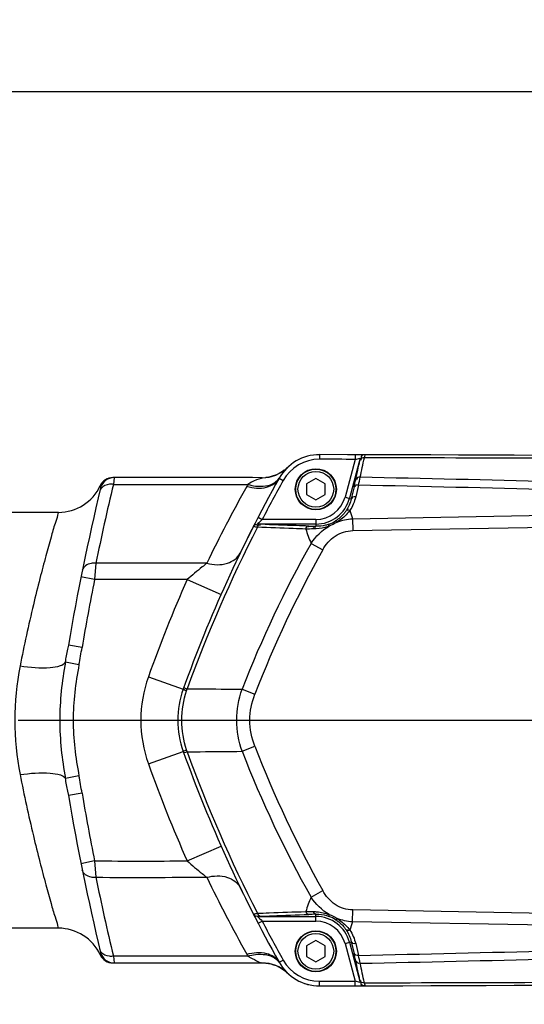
# Model space of a CAD drawing. Header units: millimetres. Extents: x 0 to 11890, y 0 to 8410.
# Tile 124 of 130: x 7188 to 7297, y 5943 to 6156. Entities that reach past the tile are written whole.
import ezdxf

# ---------------------------------------------------------------- set-up
doc = ezdxf.new("R2010")
doc.units = ezdxf.units.MM
doc.header["$LTSCALE"] = 653.95
doc.linetypes.add('CENTER', pattern=[0.6, 0.375, -0.075, 0.075, -0.075])
doc.layers.get('0').update_dxf_attribs({"linetype": 'CONTINUOUS'})
for name, color, linetype in [('204101000064_DXF_AXIS', 7, 'CONTINUOUS'), ('304102000094DXF_CONTINUOUS_LINE', 7, 'CONTINUOUS'), ('304102000129DXF_CONTINUOUS_LINE', 7, 'CONTINUOUS'), ('304105000066DXF_CONTINUOUS_LINE', 7, 'CONTINUOUS'), ('304106000105DXF_CONTINUOUS_LINE', 7, 'CONTINUOUS'), ('501023000065DXF_CONTINUOUS_LINE', 7, 'CONTINUOUS'), ('JISHUZILIAO_DXF_DIMENSION', 7, 'CONTINUOUS')]:
    doc.layers.add(name, color=color, linetype=linetype)
doc.styles.get("Standard").update_dxf_attribs({"font": 'txt', "width": 0.7})
doc.dimstyles.new('DIMSTYLE_10', dxfattribs={"dimtxt": 85, "dimasz": 60, "dimexe": 1, "dimexo": 0, "dimgap": 2.125, "dimtad": 0, "dimtih": 1, "dimtoh": 1, "dimdec": 1, "dimdsep": 46, "dimtxsty": 'Standard', "dimblk": '_FILLED', "dimblk1": '_FILLED', "dimblk2": '_FILLED', "dimcen": 0.09, "dimclrt": 5, "dimazin": 2, "dimtp": 1.2, "dimtm": 1.2, "dimtfac": 1, "dimtdec": 1, "dimtofl": 0, "dimtmove": 0, "dimatfit": 3, "dimldrblk": '_FILLED', "dimfxl": 1, "dimtolj": 1, "dimarcsym": 0})
doc.dimstyles.new('DIMSTYLE_13', dxfattribs={"dimtxt": 85, "dimasz": 60, "dimexe": 1, "dimexo": 0, "dimgap": 2.125, "dimtad": 0, "dimtih": 1, "dimtoh": 1, "dimdec": 1, "dimdsep": 46, "dimtxsty": 'Standard', "dimblk": '_FILLED', "dimblk1": '_FILLED', "dimblk2": '_FILLED', "dimcen": 0.09, "dimclrt": 5, "dimazin": 2, "dimtp": 2, "dimtm": 2, "dimtfac": 1, "dimtdec": 1, "dimtofl": 0, "dimtmove": 0, "dimatfit": 3, "dimldrblk": '_FILLED', "dimfxl": 1, "dimtolj": 1, "dimarcsym": 0})
doc.dimstyles.new('DIMSTYLE_14', dxfattribs={"dimtxt": 85, "dimasz": 60, "dimexe": 1, "dimexo": 0, "dimgap": 2.125, "dimtad": 1, "dimdsep": 46, "dimtxsty": 'Standard', "dimblk": '_FILLED', "dimblk1": '_FILLED', "dimblk2": '_FILLED', "dimcen": 0.09, "dimclrt": 5, "dimazin": 2, "dimtp": 0.8, "dimtm": 0.8, "dimtfac": 1, "dimtofl": 0, "dimtmove": 0, "dimatfit": 3, "dimldrblk": '_FILLED', "dimfxl": 1, "dimtolj": 1, "dimarcsym": 0})
doc.dimstyles.new('DIMSTYLE_16', dxfattribs={"dimtxt": 85, "dimasz": 60, "dimexe": 1, "dimexo": 0, "dimgap": 2.125, "dimtad": 1, "dimdec": 1, "dimdsep": 46, "dimtxsty": 'Standard', "dimblk": '_FILLED', "dimblk1": '_FILLED', "dimblk2": '_FILLED', "dimcen": 0.09, "dimclrt": 5, "dimazin": 2, "dimtp": 2, "dimtm": 2, "dimtfac": 1, "dimtdec": 1, "dimtofl": 0, "dimtmove": 0, "dimatfit": 3, "dimldrblk": '_FILLED', "dimfxl": 1, "dimtolj": 1, "dimarcsym": 0})

# ---------------------------------------------------------------- blocks, each defined once
blk = doc.blocks.new('*D16')
at = {"layer": 'JISHUZILIAO_DXF_DIMENSION', "color": 2, "linetype": 'Continuous', "transparency": 16777216}
blk.add_line((8315.8, 5042.3), (8315.8, 6825), dxfattribs=at)
blk = doc.blocks.new('_FILLED')
at = {"color": 0, "linetype": 'ByBlock'}
blk.add_solid([(0, 0), (-1, 0.1667), (-1, -0.1667)], dxfattribs=at)
blk = doc.blocks.new('*D25')
at = {"layer": 'JISHUZILIAO_DXF_DIMENSION', "color": 2, "linetype": 'Continuous', "transparency": 16777216}
blk.add_line((6713.72, 6644.39), (8833.8, 6644.39), dxfattribs=at)
blk = doc.blocks.new('*D30')
at = {"layer": 'JISHUZILIAO_DXF_DIMENSION', "color": 2, "linetype": 'Continuous', "transparency": 16777216}
for p, q in [((6713.72, 6644.39), (9410.99, 6644.39)), ((9400.99, 6644.39), (9400.99, 5077.9)), ((9400.99, 3511.42), (9400.99, 5077.9)), ((7034.91, 3511.42), (9410.99, 3511.42))]:
    blk.add_line(p, q, dxfattribs=at)
at = {"layer": 'JISHUZILIAO_DXF_DIMENSION', "color": 2, "linetype": 'Continuous', "transparency": 16777216, "xscale": 60, "yscale": 60, "zscale": 60}
for p, rotation in [((9400.99, 6644.39), 90), ((9400.99, 3511.42), 270)]:
    blk.add_blockref('_FILLED', p, dxfattribs=dict(at, rotation=rotation))
blk = doc.blocks.new('*D32')
at = {"layer": 'JISHUZILIAO_DXF_DIMENSION', "color": 2, "linetype": 'Continuous', "transparency": 16777216}
for p, q in [((6713.72, 5842.3), (6713.72, 6150.34)), ((7531.22, 6004.3), (7531.22, 6150.34)), ((6713.72, 6140.34), (7122.47, 6140.34)), ((7531.22, 6140.34), (7122.47, 6140.34))]:
    blk.add_line(p, q, dxfattribs=at)
at = {"layer": 'JISHUZILIAO_DXF_DIMENSION', "color": 2, "linetype": 'Continuous', "transparency": 16777216, "xscale": 60, "yscale": 60, "zscale": 60, "rotation": 180}
blk.add_blockref('_FILLED', (6713.72, 6140.34), dxfattribs=at)
at = {"layer": 'JISHUZILIAO_DXF_DIMENSION', "color": 2, "linetype": 'Continuous', "transparency": 16777216, "xscale": 60, "yscale": 60, "zscale": 60}
blk.add_blockref('_FILLED', (7531.22, 6140.34), dxfattribs=at)

msp = doc.modelspace()

# ---------------------------------------------------------------- linework, layer by layer
at = {"color": 2, "linetype": 'Continuous'}
msp.add_arc((6713.715, 5042.3), 1602.087, 295, 180, dxfattribs=at)
at = {"layer": '204101000064_DXF_AXIS', "color": 7, "linetype": 'CENTER'}
msp.add_line((6795.436, 6004.3), (7510.033, 6004.3), dxfattribs=at)
at = {"layer": '304102000094DXF_CONTINUOUS_LINE', "color": 9, "linetype": 'Continuous'}
for p, q in [((7208.571, 6056.827), (7208.43, 6055.363)), ((7204.646, 6038.29), (7204.362, 6034.754)), ((7204.362, 6034.754), (7201.42, 6035.343)), ((7224.391, 6034.754), (7231.707, 6031.517)), ((7201.647, 6020.047), (7198.689, 6020.547)), ((7200.983, 6016.325), (7198.043, 6016.868)), ((7215.994, 6013.716), (7223.528, 6011.026)), ((7215.994, 5994.883), (7223.528, 5997.573)), ((7200.983, 5992.274), (7198.043, 5991.731)), ((7201.647, 5988.552), (7198.689, 5988.052)), ((7224.391, 5973.845), (7231.707, 5977.082)), ((7204.362, 5973.845), (7201.42, 5973.256)), ((7204.362, 5973.845), (7204.646, 5970.309)), ((7205.627, 5953.586), (7205.597, 5953.509)), ((7208.43, 5953.237), (7208.571, 5951.772))]:
    msp.add_line(p, q, dxfattribs=at)
at = {"layer": '304102000094DXF_CONTINUOUS_LINE', "color": 7, "linetype": 'Continuous'}
for p, q in [((7240.566, 6056.81), (7241.434, 6056.856)), ((7244.285, 6057.721), (7243.881, 6057.524)), ((7244.669, 6057.936), (7244.285, 6057.721)), ((7245.033, 6058.166), (7244.669, 6057.936)), ((7245.379, 6058.412), (7245.033, 6058.166)), ((7196.527, 6049.3), (7089.78, 6049.3)), ((7198.689, 6020.547), (7198.538, 6019.666)), ((7198.538, 5988.933), (7198.689, 5988.052)), ((7196.527, 5959.3), (7089.78, 5959.3)), ((7240.566, 5951.789), (7241.433, 5951.744)), ((7242.514, 5951.551), (7243.07, 5951.391)), ((7243.07, 5951.391), (7243.609, 5951.192)), ((7243.609, 5951.192), (7244.122, 5950.961)), ((7244.122, 5950.961), (7244.6, 5950.704)), ((7244.6, 5950.704), (7245.036, 5950.431)), ((7245.036, 5950.431), (7245.424, 5950.153))]:
    msp.add_line(p, q, dxfattribs=at)
for points in [[(7243.015, 6057.19), (7242.554, 6057.058), (7242.074, 6056.951), (7241.577, 6056.872), (7241.434, 6056.856)], [(7243.881, 6057.524), (7243.458, 6057.347), (7243.015, 6057.19)], [(7241.433, 5951.744), (7241.952, 5951.67), (7242.514, 5951.551)]]:
    msp.add_lwpolyline(points, dxfattribs=at)
at = {"layer": '304102000094DXF_CONTINUOUS_LINE', "color": 9, "linetype": 'Continuous'}
for points in [[(7237.537, 6055.349), (7237.413, 6055.137), (7237.292, 6054.925)], [(7237.292, 5953.674), (7237.413, 5953.462), (7237.537, 5953.25)]]:
    msp.add_lwpolyline(points, dxfattribs=at)
at = {"layer": '304102000094DXF_CONTINUOUS_LINE', "color": 7, "linetype": 'Continuous'}
for centre, radius, start, end in [((7240.577, 6064.809), 8, 269.92461, 313.66849), ((7208.318, 6053.827), 3, 90.01611, 155.10528), ((7208.572, 6053.827), 3, 90.01458, 166.4267), ((7213.66, -13938.172), 19995, 89.9229006, 90.0153105), ((7196.526, 6059.299), 10, 270.00532, 335.10487), ((7691.691, 5937.187), 500, 166.42671, 170.40274), ((7691.691, 6071.412), 500, 189.59727, 193.57329), ((7196.526, 5949.3), 10, 24.89514, 89.99474), ((7208.318, 5954.772), 3, 204.89473, 269.98389), ((7208.572, 5954.772), 3, 193.5733, 269.98542), ((7213.66, 25946.771), 19995, 269.9846895, 270.0770994), ((7240.577, 5943.79), 8, 46.33319, 90.07539)]:
    msp.add_arc(centre, radius, start, end, dxfattribs=at)
at = {"layer": '304102000094DXF_CONTINUOUS_LINE', "color": 9, "linetype": 'Continuous'}
for centre, radius, start, end in [((7691.681, 5939.298), 496.993, 166.49487, 168.51093), ((7506.162, 5904.456), 308.11, 150.76706, 154.25545), ((7691.691, 5937.187), 497, 168.67854, 170.40274), ((7506.053, 5910.132), 308, 156.13287, 160.34756), ((6774.083, 6093.352), 430.804, 349.7737, 350.15157), ((6959.802, 6061.286), 245.336, 349.43999, 350.32314), ((7242.363, 6004.3), 28, 160.34756, 199.65244), ((7506.053, 6098.467), 308, 199.65244, 203.86713), ((6773.991, 5915.231), 430.897, 9.84854, 10.22634), ((6959.794, 5947.311), 245.344, 9.67705, 10.56018), ((7691.691, 6071.412), 497, 189.59727, 191.32147), ((7691.681, 6069.301), 496.993, 191.48907, 193.50513), ((7506.162, 6104.143), 308.11, 205.74455, 209.23294)]:
    msp.add_arc(centre, radius, start, end, dxfattribs=at)
for points, knots in [([(7237.292, 6054.925), (7238.66, 6054.541), (7241.289, 6054.222), (7243.736, 6055.703), (7244.279, 6056.674)], [0, 0, 0, 0, 0.5607988, 1, 1, 1, 1]), ([(7240.566, 6056.81), (7240.989, 6056.819), (7238.449, 6056.119), (7238.125, 6055.728), (7237.538, 6055.349)], [0, 0, 0, 0, 0.3774087, 1, 1, 1, 1]), ([(7205.75, 6054.458), (7205.695, 6054.379), (7205.599, 6054.214), (7205.536, 6054.033), (7205.514, 6053.942)], [0, 0, 0, 0, 0.5061194, 1, 1, 1, 1]), ([(7205.597, 6055.09), (7205.647, 6055.082), (7205.643, 6054.813), (7205.688, 6054.665), (7205.656, 6054.531)], [0, 0, 0, 0, 0.2714098, 1, 1, 1, 1]), ([(7208.43, 6055.363), (7208.157, 6055.395), (7207.203, 6055.424), (7206.147, 6055.022), (7205.75, 6054.458)], [0, 0, 0, 0, 0.2853069, 1, 1, 1, 1]), ([(7237.537, 6055.349), (7238.074, 6055.189), (7239.975, 6054.768), (7242.153, 6054.988), (7243.318, 6055.768)], [0, 0, 0, 0, 0.2856881, 1, 1, 1, 1]), ([(7196.527, 6049.3), (7196.383, 6049.142), (7196.336, 6048.222), (7195.619, 6046.536), (7194.878, 6043.559), (7193.736, 6039.629), (7192.465, 6034.744), (7190.496, 6026.818), (7189.119, 6020.49), (7188.244, 6016.066)], [0, 0, 0, 0, 0.0186656, 0.0739031, 0.1636288, 0.2847026, 0.4332926, 0.6051079, 1, 1, 1, 1]), ([(7228.635, 6038.286), (7230.08, 6037.938), (7232.852, 6037.722), (7235.337, 6039.415), (7235.845, 6040.468)], [0, 0, 0, 0, 0.5598136, 1, 1, 1, 1]), ([(7204.646, 6038.29), (7204.302, 6038.325), (7203.175, 6038.338), (7201.868, 6037.556), (7201.707, 6036.766)], [0, 0, 0, 0, 0.3002428, 1, 1, 1, 1]), ([(7228.634, 6038.286), (7228.299, 6038.018), (7226.866, 6036.863), (7225.456, 6035.68), (7224.391, 6034.754)], [0, 0, 0, 0, 0.2331729, 1, 1, 1, 1]), ([(7188.244, 6016.066), (7190.397, 6015.741), (7193.391, 6015.511), (7196.642, 6015.94), (7197.841, 6016.484), (7198.043, 6016.868)], [0, 0, 0, 0, 0.64873, 0.8707395, 1, 1, 1, 1]), ([(7198.043, 6016.868), (7197.301, 6012.725), (7196.337, 6004.3), (7197.301, 5995.874), (7198.043, 5991.731)], [0, 0, 0, 0, 0.4999997, 1, 1, 1, 1]), ([(7200.983, 6016.325), (7200.251, 6012.362), (7199.227, 6004.299), (7200.251, 5996.237), (7200.983, 5992.274)], [0, 0, 0, 0, 0.4999993, 1, 1, 1, 1]), ([(7188.244, 5992.533), (7190.397, 5992.858), (7193.391, 5993.088), (7196.642, 5992.659), (7197.841, 5992.115), (7198.043, 5991.731)], [0, 0, 0, 0, 0.6487283, 0.8707382, 1, 1, 1, 1]), ([(7188.244, 5992.533), (7189.119, 5988.109), (7190.496, 5981.781), (7192.465, 5973.855), (7193.735, 5968.97), (7194.879, 5965.041), (7195.618, 5962.062), (7196.338, 5960.378), (7196.383, 5959.457), (7196.527, 5959.3)], [0, 0, 0, 0, 0.3948919, 0.5667072, 0.7152972, 0.8363709, 0.9260965, 0.981334, 1, 1, 1, 1]), ([(7224.391, 5973.845), (7225.456, 5972.919), (7226.866, 5971.736), (7228.299, 5970.581), (7228.634, 5970.313)], [0, 0, 0, 0, 0.7668276, 1, 1, 1, 1]), ([(7204.646, 5970.309), (7204.302, 5970.274), (7203.175, 5970.261), (7201.868, 5971.043), (7201.707, 5971.833)], [0, 0, 0, 0, 0.3002428, 1, 1, 1, 1]), ([(7228.635, 5970.313), (7230.08, 5970.661), (7232.852, 5970.877), (7235.337, 5969.184), (7235.845, 5968.131)], [0, 0, 0, 0, 0.5598126, 1, 1, 1, 1]), ([(7205.75, 5954.141), (7205.695, 5954.22), (7205.599, 5954.385), (7205.536, 5954.566), (7205.514, 5954.657)], [0, 0, 0, 0, 0.5061194, 1, 1, 1, 1]), ([(7205.656, 5954.068), (7205.678, 5953.973), (7205.688, 5953.806), (7205.649, 5953.648), (7205.627, 5953.586)], [0, 0, 0, 0, 0.6001511, 1, 1, 1, 1]), ([(7208.43, 5953.237), (7208.157, 5953.204), (7207.203, 5953.175), (7206.147, 5953.577), (7205.75, 5954.141)], [0, 0, 0, 0, 0.2853069, 1, 1, 1, 1]), ([(7237.292, 5953.674), (7238.66, 5954.058), (7241.289, 5954.377), (7243.736, 5952.896), (7244.279, 5951.925)], [0, 0, 0, 0, 0.5607988, 1, 1, 1, 1]), ([(7237.537, 5953.25), (7238.074, 5953.411), (7239.975, 5953.831), (7242.153, 5953.611), (7243.318, 5952.831)], [0, 0, 0, 0, 0.2856882, 1, 1, 1, 1]), ([(7237.537, 5953.25), (7238.127, 5952.871), (7239.149, 5952.459), (7240.145, 5951.804), (7240.566, 5951.789)], [0, 0, 0, 0, 0.6246013, 1, 1, 1, 1])]:
    msp.add_open_spline(points, degree=3, knots=knots, dxfattribs=at)
for points in [[(7243.318, 6055.768), (7243.687, 6056.014), (7244.019, 6056.33), (7244.274, 6056.692)], [(7208.43, 6055.363), (7218.133, 6055.365), (7227.835, 6055.361), (7237.537, 6055.349)], [(7228.635, 6038.286), (7220.639, 6038.292), (7212.642, 6038.294), (7204.646, 6038.29)], [(7224.391, 6034.754), (7217.715, 6034.757), (7211.038, 6034.758), (7204.362, 6034.754)], [(7188.244, 6016.066), (7186.722, 6008.371), (7186.722, 6000.228), (7188.244, 5992.533)], [(7204.362, 5973.845), (7211.038, 5973.841), (7217.715, 5973.842), (7224.391, 5973.845)], [(7204.646, 5970.309), (7212.642, 5970.305), (7220.639, 5970.307), (7228.635, 5970.313)], [(7237.537, 5953.25), (7227.835, 5953.238), (7218.133, 5953.234), (7208.43, 5953.237)], [(7243.318, 5952.831), (7243.687, 5952.585), (7244.019, 5952.269), (7244.274, 5951.907)]]:
    msp.add_open_spline(points, degree=3, dxfattribs=at)
at = {"layer": '304102000129DXF_CONTINUOUS_LINE', "color": 9, "linetype": 'Continuous'}
for p, q in [((7253.025, 6061.789), (7253.023, 6060.789)), ((7261.817, 6061.023), (7259.492, 6052.35)), ((7260.717, 6061.772), (7260.715, 6060.772)), ((7260.715, 6060.772), (7261.813, 6061.025)), ((7261.813, 6061.025), (7261.817, 6061.023)), ((7260.715, 6060.772), (7258.527, 6052.608)), ((7244.279, 6056.674), (7245.152, 6056.185)), ((7260.486, 6054.802), (7259.878, 6052.246)), ((7261.44, 6055.186), (7260.832, 6052.63)), ((7258.527, 6052.608), (7259.878, 6052.246)), ((7239.726, 6048.226), (7240.614, 6047.765)), ((7260.149, 6047.93), (7313.866, 6048.867)), ((7252.215, 6046.766), (7239.606, 6046.766)), ((7252.215, 6047.765), (7240.614, 6047.765)), ((7252.215, 6047.765), (7252.215, 6046.284)), ((7260.149, 6047.93), (7260.194, 6045.359)), ((7260.194, 6045.359), (7313.911, 6046.297)), ((7251.174, 6042.582), (7253.708, 6041.166)), ((7224.254, 6010.705), (7224.388, 6011.102)), ((7236.252, 6011.003), (7239.018, 6009.93)), ((7224.388, 5997.497), (7224.254, 5997.894)), ((7236.252, 5997.597), (7239.018, 5998.669)), ((7251.174, 5966.017), (7253.708, 5967.433)), ((7260.149, 5960.669), (7260.194, 5963.24)), ((7313.911, 5962.302), (7260.194, 5963.24)), ((7239.606, 5961.833), (7252.215, 5961.833)), ((7239.726, 5960.374), (7240.614, 5960.834)), ((7240.614, 5960.834), (7252.215, 5960.834)), ((7252.215, 5960.834), (7252.215, 5962.315)), ((7313.866, 5959.732), (7260.149, 5960.669)), ((7258.527, 5955.991), (7259.878, 5956.353)), ((7258.527, 5955.991), (7260.715, 5947.827)), ((7259.492, 5956.249), (7261.817, 5947.576)), ((7259.878, 5956.353), (7260.486, 5953.797)), ((7260.832, 5955.969), (7261.44, 5953.413)), ((7244.279, 5951.925), (7245.152, 5952.414)), ((7253.025, 5946.81), (7253.023, 5947.81)), ((7260.717, 5946.827), (7260.715, 5947.827)), ((7261.813, 5947.574), (7260.715, 5947.827)), ((7261.817, 5947.576), (7261.813, 5947.574))]:
    msp.add_line(p, q, dxfattribs=at)
for points in [[(7262.777, 6061.767), (7262.781, 6061.766), (7262.784, 6061.764)], [(7238.72, 6046.218), (7238.708, 6046.231), (7238.714, 6046.257)], [(7239.606, 6046.766), (7239.598, 6046.771), (7239.606, 6046.784)], [(7238.714, 5962.342), (7238.708, 5962.367), (7238.72, 5962.381)], [(7239.606, 5961.815), (7239.598, 5961.827), (7239.606, 5961.833)], [(7262.784, 5946.835), (7262.781, 5946.833), (7262.777, 5946.832)]]:
    msp.add_lwpolyline(points, dxfattribs=at)
at = {"layer": '304102000129DXF_CONTINUOUS_LINE', "color": 7, "linetype": 'Continuous'}
for centre, radius, start, end in [((7253.005, 6051.789), 10, 89.88723, 150.75971), ((7213.66, -13938.172), 20000, 89.3362206, 89.887228), ((7506.053, 5910.132), 300, 150.75971, 160.34756), ((7242.363, 6004.3), 20, 160.34756, 199.65244), ((7506.053, 6098.467), 300, 199.65244, 209.24029), ((7253.005, 5956.81), 10, 209.24029, 270.11277), ((7213.66, 25946.771), 20000, 270.112772, 270.6637794)]:
    msp.add_arc(centre, radius, start, end, dxfattribs=at)
at = {"layer": '304102000129DXF_CONTINUOUS_LINE', "color": 9, "linetype": 'Continuous'}
for centre, radius, start, end in [((6104.922, 6307.683), 1183.75, 347.768851, 347.977198), ((7233.704, -13493.091), 19554.219, 89.6827425, 89.9150204), ((7253.005, 6051.789), 9, 89.88723, 150.75971), ((7213.66, -13938.172), 19999, 89.8651914, 89.887228), ((6189.371, 6289.143), 1096.467, 347.741694, 347.96556), ((7153.784, 6078.87), 110.23, 347.59268, 348.50236), ((7059.876, -3635.334), 9694.335, 88.3153265, 88.8064837), ((7506.053, 5910.132), 299, 150.75971, 152.59271), ((7181.741, 6073.636), 80.965, 346.54827, 347.66652), ((7019.592, -5141.163), 11198.961, 88.3314522, 88.7625714), ((7252.215, 6054.3), 6.534, 270, 345), ((7252.215, 6054.3), 7.534, 270, 345), ((7374.259, 6087.649), 120.826, 198.30219, 199.19202), ((7502.978, 5910.757), 296.11, 152.80842, 160.19151), ((7347.431, 5936.984), 153.891, 133.95621, 134.47993), ((7258.862, 6290.378), 244.184, 268.0759, 268.44018), ((7252.431, 6053.875), 7.598, 290.36895, 302.37041), ((7370.204, 6088.423), 127.552, 199.57287, 201.06302), ((7466.094, 5921.707), 246.579, 150.64597, 158.76858), ((7470.142, 5920.306), 247.892, 150.82032, 158.80502), ((7502.978, 6097.842), 296.111, 199.80849, 207.19158), ((7466.094, 6086.892), 246.579, 201.23142, 209.35403), ((7470.142, 6088.293), 247.892, 201.19498, 209.17968), ((7370.204, 5920.176), 127.552, 158.93711, 160.42725), ((7346.717, 6070.881), 152.867, 225.51832, 226.04554), ((7506.053, 6098.467), 299, 207.40729, 209.24029), ((7258.863, 5718.208), 244.197, 91.55982, 91.92409), ((7252.215, 5954.3), 7.534, 15, 90), ((7252.215, 5954.3), 6.534, 15, 90), ((7252.433, 5954.727), 7.594, 57.62711, 69.63317), ((7374.255, 5920.947), 120.822, 160.80593, 161.69576), ((7019.604, 17149.315), 11198.513, 271.2374201, 271.6685565), ((7253.005, 5956.81), 9, 209.24029, 270.11277), ((7181.741, 5934.963), 80.965, 12.33348, 13.45173), ((6189.37, 5719.456), 1096.468, 12.03444, 12.258306), ((7153.784, 5929.729), 110.23, 11.49764, 12.40732), ((7059.883, 15643.662), 9694.064, 271.1935094, 271.6846805), ((6104.92, 5700.916), 1183.752, 12.022803, 12.231148), ((7213.66, 25946.771), 19999, 270.112772, 270.1348086), ((7233.704, 25501.689), 19554.218, 270.0849795, 270.3172574)]:
    msp.add_arc(centre, radius, start, end, dxfattribs=at)
for points, knots in [([(7261.817, 6061.023), (7261.841, 6060.983), (7261.773, 6060.8), (7261.764, 6060.647), (7261.74, 6060.53)], [0, 0, 0, 0, 0.2865741, 1, 1, 1, 1]), ([(7262.707, 6061.106), (7262.509, 6061.119), (7262.111, 6061.188), (7261.907, 6060.737), (7261.975, 6060.604)], [0, 0, 0, 0, 0.5695902, 1, 1, 1, 1]), ([(7262.777, 6061.767), (7262.578, 6061.768), (7262.148, 6061.769), (7261.977, 6061.287), (7262.046, 6061.123)], [0, 0, 0, 0, 0.5276347, 1, 1, 1, 1]), ([(7262.784, 6061.764), (7262.585, 6061.764), (7262.155, 6061.766), (7261.982, 6061.285), (7262.05, 6061.121)], [0, 0, 0, 0, 0.528707, 1, 1, 1, 1]), ([(7262.784, 6061.764), (7262.792, 6061.746), (7262.761, 6061.515), (7262.739, 6061.305), (7262.707, 6061.106)], [0, 0, 0, 0, 0.0891614, 1, 1, 1, 1]), ([(7261.802, 6056.898), (7261.605, 6056.912), (7261.212, 6056.988), (7261.005, 6056.541), (7261.074, 6056.413)], [0, 0, 0, 0, 0.5751791, 1, 1, 1, 1]), ([(7261.44, 6055.186), (7261.244, 6055.212), (7260.992, 6055.241), (7260.62, 6055.084), (7260.68, 6054.906), (7260.722, 6054.846)], [0, 0, 0, 0, 0.5837024, 0.7852545, 1, 1, 1, 1]), ([(7260.832, 6052.63), (7260.636, 6052.656), (7260.384, 6052.685), (7260.012, 6052.528), (7260.073, 6052.35), (7260.114, 6052.291)], [0, 0, 0, 0, 0.5837023, 0.7852542, 1, 1, 1, 1]), ([(7258.743, 6049.644), (7258.609, 6049.445), (7257.984, 6048.603), (7257.181, 6047.891), (7256.499, 6047.458)], [0, 0, 0, 0, 0.2291121, 1, 1, 1, 1]), ([(7259.546, 6049.707), (7259.374, 6049.473), (7258.59, 6048.504), (7257.614, 6047.691), (7256.8, 6047.191)], [0, 0, 0, 0, 0.2330669, 1, 1, 1, 1]), ([(7259.546, 6049.706), (7259.4, 6049.764), (7259.164, 6049.949), (7258.897, 6049.69), (7258.923, 6049.603)], [0, 0, 0, 0, 0.6317893, 1, 1, 1, 1]), ([(7238.714, 6046.257), (7238.79, 6046.404), (7238.947, 6046.723), (7239.363, 6046.725), (7239.488, 6046.631)], [0, 0, 0, 0, 0.5143124, 1, 1, 1, 1]), ([(7238.72, 6046.218), (7238.796, 6046.367), (7238.948, 6046.687), (7239.366, 6046.701), (7239.49, 6046.609)], [0, 0, 0, 0, 0.5197153, 1, 1, 1, 1]), ([(7239.593, 6046.07), (7239.483, 6046.085), (7239.192, 6046.133), (7238.892, 6046.153), (7238.72, 6046.218)], [0, 0, 0, 0, 0.3766722, 1, 1, 1, 1]), ([(7239.593, 6046.07), (7239.642, 6046.232), (7239.69, 6046.567), (7240.102, 6046.622), (7240.191, 6046.535)], [0, 0, 0, 0, 0.5775243, 1, 1, 1, 1]), ([(7250.022, 6045.693), (7249.124, 6045.722), (7245.648, 6045.84), (7242.171, 6045.968), (7239.593, 6046.07)], [0, 0, 0, 0, 0.2582678, 1, 1, 1, 1]), ([(7240.29, 6046.712), (7240.204, 6046.715), (7239.977, 6046.732), (7239.741, 6046.719), (7239.606, 6046.766)], [0, 0, 0, 0, 0.3763107, 1, 1, 1, 1]), ([(7250.664, 6046.331), (7249.77, 6046.361), (7246.312, 6046.48), (7242.854, 6046.609), (7240.29, 6046.712)], [0, 0, 0, 0, 0.2582727, 1, 1, 1, 1]), ([(7250.022, 6045.693), (7250.068, 6045.852), (7250.095, 6046.178), (7250.495, 6046.238), (7250.573, 6046.156)], [0, 0, 0, 0, 0.5932108, 1, 1, 1, 1]), ([(7255.083, 6046.349), (7254.788, 6046.238), (7253.682, 6045.878), (7252.512, 6045.713), (7251.664, 6045.706)], [0, 0, 0, 0, 0.2705815, 1, 1, 1, 1]), ([(7251.664, 6045.706), (7251.708, 6045.851), (7251.722, 6046.143), (7252.08, 6046.196), (7252.143, 6046.123)], [0, 0, 0, 0, 0.6100844, 1, 1, 1, 1]), ([(7255.076, 6046.752), (7254.824, 6046.659), (7253.898, 6046.37), (7252.917, 6046.263), (7252.215, 6046.284)], [0, 0, 0, 0, 0.2764769, 1, 1, 1, 1]), ([(7255.083, 6046.349), (7255.063, 6046.441), (7254.922, 6046.582), (7255.09, 6046.66), (7255.103, 6046.641)], [0, 0, 0, 0, 0.8016642, 1, 1, 1, 1]), ([(7256.8, 6047.191), (7256.74, 6047.265), (7256.721, 6047.47), (7256.564, 6047.384), (7256.57, 6047.366)], [0, 0, 0, 0, 0.8299422, 1, 1, 1, 1]), ([(7253.708, 6041.166), (7254.361, 6042.335), (7256.139, 6044.484), (7258.862, 6045.335), (7260.194, 6045.359)], [0, 0, 0, 0, 0.501187, 1, 1, 1, 1]), ([(7223.528, 6011.026), (7223.525, 6011.018), (7223.567, 6011), (7223.586, 6010.986), (7223.607, 6010.976)], [0, 0, 0, 0, 0.2665332, 1, 1, 1, 1]), ([(7223.607, 6010.976), (7223.64, 6010.96), (7223.854, 6010.864), (7224.072, 6010.777), (7224.254, 6010.705)], [0, 0, 0, 0, 0.1606775, 1, 1, 1, 1]), ([(7223.649, 6011.363), (7223.651, 6011.37), (7223.691, 6011.338), (7223.713, 6011.342), (7223.734, 6011.334)], [0, 0, 0, 0, 0.251094, 1, 1, 1, 1]), ([(7223.734, 6011.334), (7223.769, 6011.322), (7223.987, 6011.245), (7224.205, 6011.167), (7224.388, 6011.102)], [0, 0, 0, 0, 0.1602633, 1, 1, 1, 1]), ([(7224.388, 6011.102), (7225.334, 6011.102), (7229.288, 6011.093), (7233.243, 6011.052), (7236.252, 6011.003)], [0, 0, 0, 0, 0.2390571, 1, 1, 1, 1]), ([(7239.018, 5998.669), (7238.328, 6000.45), (7237.57, 6004.3), (7238.328, 6008.149), (7239.018, 6009.93)], [0, 0, 0, 0, 0.4999982, 1, 1, 1, 1]), ([(7223.528, 5997.573), (7223.525, 5997.581), (7223.567, 5997.599), (7223.586, 5997.613), (7223.607, 5997.623)], [0, 0, 0, 0, 0.2665451, 1, 1, 1, 1]), ([(7223.607, 5997.623), (7223.64, 5997.639), (7223.854, 5997.735), (7224.072, 5997.822), (7224.254, 5997.894)], [0, 0, 0, 0, 0.1606788, 1, 1, 1, 1]), ([(7223.649, 5997.236), (7223.651, 5997.229), (7223.691, 5997.261), (7223.713, 5997.257), (7223.734, 5997.265)], [0, 0, 0, 0, 0.2510948, 1, 1, 1, 1]), ([(7223.734, 5997.265), (7223.769, 5997.277), (7223.987, 5997.354), (7224.205, 5997.432), (7224.388, 5997.497)], [0, 0, 0, 0, 0.1602634, 1, 1, 1, 1]), ([(7224.388, 5997.497), (7225.334, 5997.497), (7229.288, 5997.506), (7233.243, 5997.547), (7236.252, 5997.596)], [0, 0, 0, 0, 0.2390571, 1, 1, 1, 1]), ([(7260.194, 5963.24), (7258.862, 5963.264), (7256.139, 5964.115), (7254.361, 5966.264), (7253.708, 5967.433)], [0, 0, 0, 0, 0.4988251, 1, 1, 1, 1]), ([(7239.593, 5962.529), (7240.433, 5962.562), (7243.909, 5962.696), (7247.386, 5962.819), (7250.022, 5962.907)], [0, 0, 0, 0, 0.2416202, 1, 1, 1, 1]), ([(7250.022, 5962.907), (7250.068, 5962.747), (7250.095, 5962.421), (7250.495, 5962.361), (7250.573, 5962.443)], [0, 0, 0, 0, 0.5932107, 1, 1, 1, 1]), ([(7251.664, 5962.893), (7251.708, 5962.748), (7251.722, 5962.456), (7252.08, 5962.403), (7252.143, 5962.476)], [0, 0, 0, 0, 0.6100686, 1, 1, 1, 1]), ([(7251.664, 5962.893), (7251.93, 5962.891), (7253.092, 5962.834), (7254.244, 5962.567), (7255.083, 5962.25)], [0, 0, 0, 0, 0.2292565, 1, 1, 1, 1]), ([(7238.715, 5962.342), (7238.79, 5962.195), (7238.947, 5961.876), (7239.363, 5961.874), (7239.488, 5961.968)], [0, 0, 0, 0, 0.514328, 1, 1, 1, 1]), ([(7238.72, 5962.381), (7238.752, 5962.393), (7239.043, 5962.453), (7239.334, 5962.494), (7239.593, 5962.529)], [0, 0, 0, 0, 0.1159871, 1, 1, 1, 1]), ([(7238.72, 5962.381), (7238.796, 5962.232), (7238.948, 5961.912), (7239.366, 5961.898), (7239.49, 5961.99)], [0, 0, 0, 0, 0.5197179, 1, 1, 1, 1]), ([(7239.593, 5962.529), (7239.642, 5962.367), (7239.69, 5962.032), (7240.102, 5961.977), (7240.191, 5962.064)], [0, 0, 0, 0, 0.5775322, 1, 1, 1, 1]), ([(7239.606, 5961.833), (7239.631, 5961.842), (7239.86, 5961.87), (7240.087, 5961.879), (7240.29, 5961.887)], [0, 0, 0, 0, 0.1150628, 1, 1, 1, 1]), ([(7240.29, 5961.887), (7241.125, 5961.921), (7244.583, 5962.056), (7248.041, 5962.179), (7250.664, 5962.268)], [0, 0, 0, 0, 0.2416149, 1, 1, 1, 1]), ([(7252.215, 5962.315), (7252.433, 5962.322), (7253.402, 5962.31), (7254.371, 5962.108), (7255.076, 5961.847)], [0, 0, 0, 0, 0.2245127, 1, 1, 1, 1]), ([(7255.083, 5962.25), (7255.063, 5962.158), (7254.922, 5962.017), (7255.09, 5961.939), (7255.104, 5961.958)], [0, 0, 0, 0, 0.801594, 1, 1, 1, 1]), ([(7256.499, 5961.141), (7256.74, 5960.988), (7257.594, 5960.377), (7258.317, 5959.588), (7258.743, 5958.955)], [0, 0, 0, 0, 0.2725463, 1, 1, 1, 1]), ([(7256.8, 5961.408), (7256.74, 5961.335), (7256.721, 5961.13), (7256.564, 5961.215), (7256.57, 5961.233)], [0, 0, 0, 0, 0.830239, 1, 1, 1, 1]), ([(7256.8, 5961.408), (7257.083, 5961.233), (7258.112, 5960.529), (7259.005, 5959.628), (7259.546, 5958.893)], [0, 0, 0, 0, 0.2674297, 1, 1, 1, 1]), ([(7259.546, 5958.893), (7259.4, 5958.835), (7259.164, 5958.65), (7258.897, 5958.909), (7258.923, 5958.996)], [0, 0, 0, 0, 0.6318127, 1, 1, 1, 1]), ([(7260.832, 5955.969), (7260.636, 5955.943), (7260.384, 5955.914), (7260.012, 5956.071), (7260.073, 5956.249), (7260.114, 5956.308)], [0, 0, 0, 0, 0.5837024, 0.7852545, 1, 1, 1, 1]), ([(7261.44, 5953.413), (7261.244, 5953.387), (7260.992, 5953.358), (7260.62, 5953.515), (7260.68, 5953.693), (7260.722, 5953.753)], [0, 0, 0, 0, 0.5837025, 0.785255, 1, 1, 1, 1]), ([(7261.802, 5951.701), (7261.605, 5951.687), (7261.212, 5951.611), (7261.005, 5952.058), (7261.074, 5952.186)], [0, 0, 0, 0, 0.5751796, 1, 1, 1, 1]), ([(7261.74, 5948.069), (7261.764, 5947.952), (7261.773, 5947.799), (7261.841, 5947.616), (7261.817, 5947.576)], [0, 0, 0, 0, 0.7134256, 1, 1, 1, 1]), ([(7262.707, 5947.493), (7262.509, 5947.48), (7262.111, 5947.411), (7261.907, 5947.862), (7261.975, 5947.995)], [0, 0, 0, 0, 0.5695867, 1, 1, 1, 1]), ([(7262.777, 5946.832), (7262.578, 5946.831), (7262.148, 5946.83), (7261.977, 5947.312), (7262.046, 5947.476)], [0, 0, 0, 0, 0.5276357, 1, 1, 1, 1]), ([(7262.784, 5946.836), (7262.585, 5946.835), (7262.155, 5946.833), (7261.982, 5947.314), (7262.05, 5947.478)], [0, 0, 0, 0, 0.5287296, 1, 1, 1, 1]), ([(7262.707, 5947.493), (7262.721, 5947.404), (7262.736, 5947.19), (7262.838, 5946.955), (7262.784, 5946.835)], [0, 0, 0, 0, 0.4062842, 1, 1, 1, 1])]:
    msp.add_open_spline(points, degree=3, knots=knots, dxfattribs=at)
for points in [[(7260.832, 6052.63), (7260.586, 6051.594), (7260.143, 6050.588), (7259.546, 6049.707)], [(7259.878, 6052.246), (7259.663, 6051.325), (7259.272, 6050.429), (7258.743, 6049.644)], [(7251.174, 6042.582), (7252.185, 6044.083), (7253.531, 6045.418), (7255.083, 6046.349)], [(7256.8, 6047.191), (7256.277, 6046.826), (7255.691, 6046.54), (7255.083, 6046.349)], [(7256.8, 6047.191), (7257.866, 6047.604), (7259.008, 6047.853), (7260.149, 6047.93)], [(7251.664, 6045.706), (7251.117, 6045.701), (7250.569, 6045.697), (7250.022, 6045.693)], [(7224.254, 5997.894), (7222.894, 6001.942), (7222.894, 6006.657), (7224.254, 6010.705)], [(7236.252, 5997.596), (7234.734, 6001.8), (7234.734, 6006.799), (7236.252, 6011.003)], [(7255.083, 5962.25), (7253.531, 5963.181), (7252.185, 5964.516), (7251.174, 5966.017)], [(7250.022, 5962.907), (7250.569, 5962.902), (7251.117, 5962.898), (7251.664, 5962.893)], [(7255.083, 5962.25), (7255.691, 5962.059), (7256.277, 5961.773), (7256.8, 5961.408)], [(7260.149, 5960.669), (7259.008, 5960.746), (7257.866, 5960.995), (7256.8, 5961.408)], [(7258.743, 5958.955), (7259.272, 5958.17), (7259.663, 5957.274), (7259.878, 5956.353)], [(7259.546, 5958.893), (7260.143, 5958.011), (7260.586, 5957.005), (7260.832, 5955.969)]]:
    msp.add_open_spline(points, degree=3, dxfattribs=at)
at = {"layer": '304105000066DXF_CONTINUOUS_LINE', "color": 7, "linetype": 'Continuous'}
for centre in [(7252.215, 6054.3), (7252.215, 5954.3)]:
    msp.add_circle(centre, 4.45, dxfattribs=at)
at = {"layer": '304106000105DXF_CONTINUOUS_LINE', "color": 7, "linetype": 'Continuous'}
for centre, radius, start, end in [((7213.66, -13938.172), 20000, 89.8592911, 89.8651913), ((7506.053, 5910.132), 300, 153.01582, 154.4797), ((7506.053, 6098.467), 300, 205.52031, 206.98417), ((7253.005, 5956.81), 10, 223.15938, 227.49271), ((7253.005, 5956.81), 10, 237.24498, 242.108), ((7253.005, 5956.81), 10, 251.86038, 256.19355), ((7213.66, 25946.771), 20000, 270.1348087, 270.1407089)]:
    msp.add_arc(centre, radius, start, end, dxfattribs=at)
at = {"layer": '501023000065DXF_CONTINUOUS_LINE', "color": 7, "linetype": 'Continuous'}
for p, q in [((7252.215, 6056.609), (7250.215, 6055.454)), ((7254.215, 6055.454), (7252.215, 6056.609)), ((7250.215, 6055.454), (7250.215, 6053.145)), ((7254.215, 6053.145), (7254.215, 6055.454)), ((7250.215, 6053.145), (7252.215, 6051.99)), ((7252.215, 6051.99), (7254.215, 6053.145)), ((7252.215, 5956.609), (7250.215, 5955.454)), ((7254.215, 5955.454), (7252.215, 5956.609)), ((7250.215, 5955.454), (7250.215, 5953.145)), ((7254.215, 5953.145), (7254.215, 5955.454)), ((7250.215, 5953.145), (7252.215, 5951.99)), ((7252.215, 5951.99), (7254.215, 5953.145))]:
    msp.add_line(p, q, dxfattribs=at)
for centre in [(7252.215, 6054.3), (7252.215, 5954.3)]:
    msp.add_circle(centre, 4.36, dxfattribs=at)
at = {"layer": '501023000065DXF_CONTINUOUS_LINE', "color": 9, "linetype": 'Continuous'}
for centre in [(7252.215, 6054.3), (7252.215, 5954.3)]:
    msp.add_circle(centre, 3.86, dxfattribs=at)

# ---------------------------------------------------------------- dimensions: what is measured, and where the dimension line sits
at = {"layer": 'JISHUZILIAO_DXF_DIMENSION', "color": 2, "linetype": 'Continuous'}
for feature_location, offset, dtype, origin, dimstyle, override, picture, middle in [((8315.802, 5042.3), (0, 1782.703), 1, (6523.715, 5042.3), 'DIMSTYLE_10', {"dimgap": 21.249777, "dimtad": 1, "dimtih": 0, "dimtoh": 0}, '*D16', (8294.552, 6867.502)), ((6713.715, 6644.386), (2120.088, 0), 0, (6713.715, 4587.3), 'DIMSTYLE_13', {"dimgap": 21.250016, "dimtad": 1, "dimtih": 0, "dimtoh": 0}, '*D25', (8876.304, 6665.636))]:
    dim = msp.add_ordinate_dim(feature_location=feature_location, offset=offset, dtype=dtype, origin=origin, dimstyle=dimstyle, override=override, dxfattribs=at)
    dim.commit()
    dim.dimension.update_dxf_attribs({"geometry": picture, "text_midpoint": middle})
dim = msp.add_linear_dim(base=(9400.991, 6644.386), p1=(7034.905, 3511.419), p2=(6713.715, 6644.386), angle=90, dimstyle='DIMSTYLE_16', dxfattribs=at)
dim.commit()
dim.dimension.update_dxf_attribs({"geometry": '*D30', "text_midpoint": (9400.991, 4958.903), "dimtype": 160})
dim = msp.add_linear_dim(base=(7531.215, 6140.344), p1=(6713.715, 5842.3), p2=(7531.215, 6004.3), dimstyle='DIMSTYLE_14', dxfattribs=at)
dim.commit()
dim.dimension.update_dxf_attribs({"geometry": '*D32', "text_midpoint": (6973.715, 6140.344), "dimtype": 160})

doc.saveas('drawing.dxf')
